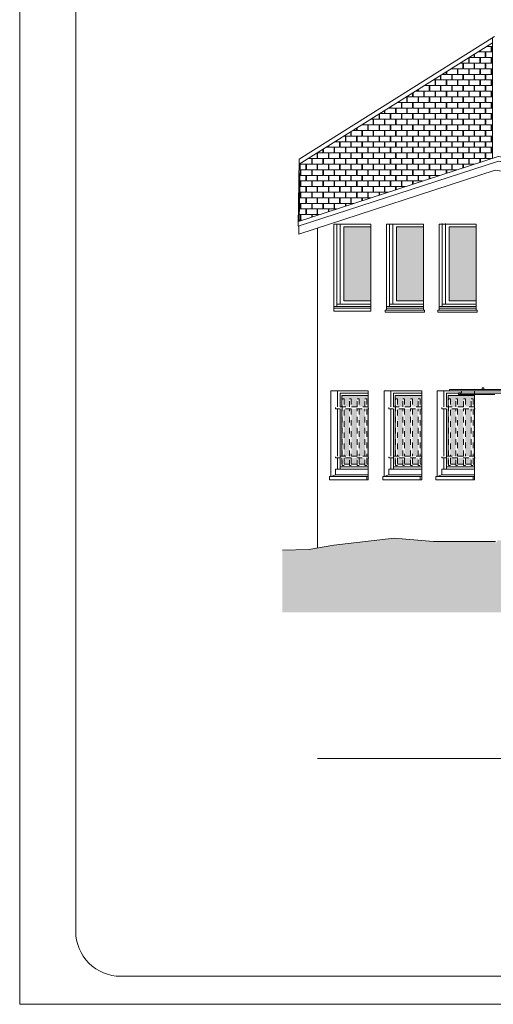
# Model space of a CAD drawing. Extents: x 1304067 to 1304684, y 94 to 123.
# Tile 1 of 57: x 1304067 to 1304075, y 94 to 111. Entities that reach past the tile are written whole.
import ezdxf

# ---------------------------------------------------------------- set-up
doc = ezdxf.new("R2010")
doc.units = 0
doc.header["$LTSCALE"] = 0.1
doc.linetypes.add('Grille', pattern=[0.4, 0.2, -0.2])
for name, color, linetype, lineweight in [('0_Cadre', 7, 'Continuous', 9), ('_Alti', 115, 'Continuous', 9), ('_Fenêtres', 39, 'Continuous', 9), ('_Fenêtres_Habillage', 7, 'Continuous', 9), ('_TN', 37, 'Continuous', 9), ('_Toiture', 250, 'Continuous', 9), ('Bâti_Ligne', 7, 'Continuous', 9), ('Garde-corps', 251, 'Grille', 9)]:
    doc.layers.add(name, color=color, linetype=linetype, lineweight=lineweight)
doc.layers.add('_Toiture_Habillage', color=7, linetype='Continuous', lineweight=9, true_color=0xa84e24)

msp = doc.modelspace()

# ---------------------------------------------------------------- hatches: boundary and pattern name
at = {"layer": '_Fenêtres_Habillage'}
h = msp.add_hatch(color=155, dxfattribs=at)
h.dxf.hatch_style = 1
h.set_gradient(color1=(76, 114, 153), name='CYLINDER')
h.paths.add_polyline_path([(1304073.054, 107.484), (1304072.574, 107.484), (1304072.574, 106.163), (1304073.054, 106.163)])
h = msp.add_hatch(color=155, dxfattribs=at)
h.dxf.hatch_style = 1
h.set_gradient(color1=(76, 114, 153), name='CYLINDER')
h.paths.add_polyline_path([(1304073.994, 107.484), (1304073.514, 107.484), (1304073.514, 106.163), (1304073.994, 106.163)])
h = msp.add_hatch(color=155, dxfattribs=at)
h.dxf.hatch_style = 1
h.set_gradient(color1=(76, 114, 153), name='CYLINDER')
h.paths.add_polyline_path([(1304074.934, 107.484), (1304074.454, 107.484), (1304074.454, 106.163), (1304074.934, 106.163)])
h = msp.add_hatch(color=155, dxfattribs=at)
h.dxf.hatch_style = 1
h.set_gradient(color1=(76, 114, 153), name='CYLINDER')
h.paths.add_polyline_path([(1304072.671, 104.237), (1304072.577, 104.237), (1304072.577, 103.396), (1304072.671, 103.396)])
h.paths.add_polyline_path([(1304072.81, 104.237), (1304072.704, 104.237), (1304072.704, 103.396), (1304072.81, 103.396)])
h.paths.add_polyline_path([(1304072.948, 104.237), (1304072.843, 104.237), (1304072.843, 103.396), (1304072.948, 103.396)])
h.paths.add_polyline_path([(1304073.009, 104.237), (1304072.981, 104.237), (1304072.981, 103.396), (1304073.009, 103.396)])
h.paths.add_polyline_path([(1304072.671, 103.361), (1304072.577, 103.361), (1304072.577, 103.253), (1304072.671, 103.253)])
h.paths.add_polyline_path([(1304072.81, 103.361), (1304072.704, 103.361), (1304072.704, 103.253), (1304072.81, 103.253)])
h.paths.add_polyline_path([(1304072.948, 103.361), (1304072.843, 103.361), (1304072.843, 103.253), (1304072.948, 103.253)])
h.paths.add_polyline_path([(1304073.009, 103.361), (1304072.981, 103.361), (1304072.981, 103.253), (1304073.009, 103.253)])
h.paths.add_polyline_path([(1304072.544, 103.361), (1304072.535, 103.361), (1304072.535, 103.253), (1304072.544, 103.253)])
h.paths.add_polyline_path([(1304072.544, 104.237), (1304072.535, 104.237), (1304072.535, 103.396), (1304072.544, 103.396)])
h.paths.add_polyline_path([(1304072.671, 104.417), (1304072.704, 104.417), (1304072.704, 104.273), (1304072.81, 104.273), (1304072.81, 104.417), (1304072.843, 104.417), (1304072.843, 104.273), (1304072.948, 104.273), (1304072.948, 104.417), (1304072.981, 104.417), (1304072.981, 104.273), (1304073.009, 104.273), (1304073.009, 104.473), (1304072.535, 104.473), (1304072.535, 104.273), (1304072.544, 104.273), (1304072.544, 104.417), (1304072.577, 104.417), (1304072.577, 104.273), (1304072.671, 104.273)], flags=17)
h = msp.add_hatch(color=155, dxfattribs=at)
h.dxf.hatch_style = 1
h.set_gradient(color1=(76, 114, 153), name='CYLINDER')
h.paths.add_polyline_path([(1304073.623, 104.237), (1304073.529, 104.237), (1304073.529, 103.396), (1304073.623, 103.396)])
h.paths.add_polyline_path([(1304073.762, 104.237), (1304073.656, 104.237), (1304073.656, 103.396), (1304073.762, 103.396)])
h.paths.add_polyline_path([(1304073.9, 104.237), (1304073.795, 104.237), (1304073.795, 103.396), (1304073.9, 103.396)])
h.paths.add_polyline_path([(1304073.961, 104.237), (1304073.933, 104.237), (1304073.933, 103.396), (1304073.961, 103.396)])
h.paths.add_polyline_path([(1304073.623, 103.361), (1304073.529, 103.361), (1304073.529, 103.253), (1304073.623, 103.253)])
h.paths.add_polyline_path([(1304073.762, 103.361), (1304073.656, 103.361), (1304073.656, 103.253), (1304073.762, 103.253)])
h.paths.add_polyline_path([(1304073.9, 103.361), (1304073.795, 103.361), (1304073.795, 103.253), (1304073.9, 103.253)])
h.paths.add_polyline_path([(1304073.961, 103.361), (1304073.933, 103.361), (1304073.933, 103.253), (1304073.961, 103.253)])
h.paths.add_polyline_path([(1304073.496, 103.361), (1304073.488, 103.361), (1304073.488, 103.253), (1304073.496, 103.253)])
h.paths.add_polyline_path([(1304073.496, 104.237), (1304073.488, 104.237), (1304073.488, 103.396), (1304073.496, 103.396)])
h.paths.add_polyline_path([(1304073.623, 104.417), (1304073.656, 104.417), (1304073.656, 104.273), (1304073.762, 104.273), (1304073.762, 104.417), (1304073.795, 104.417), (1304073.795, 104.273), (1304073.9, 104.273), (1304073.9, 104.417), (1304073.933, 104.417), (1304073.933, 104.273), (1304073.961, 104.273), (1304073.961, 104.473), (1304073.488, 104.473), (1304073.488, 104.273), (1304073.496, 104.273), (1304073.496, 104.417), (1304073.529, 104.417), (1304073.529, 104.273), (1304073.623, 104.273)], flags=17)
h = msp.add_hatch(color=155, dxfattribs=at)
h.dxf.hatch_style = 1
h.set_gradient(color1=(76, 114, 153), name='CYLINDER')
h.paths.add_polyline_path([(1304074.568, 104.237), (1304074.474, 104.237), (1304074.474, 103.396), (1304074.568, 103.396)])
h.paths.add_polyline_path([(1304074.707, 104.237), (1304074.601, 104.237), (1304074.601, 103.396), (1304074.707, 103.396)])
h.paths.add_polyline_path([(1304074.845, 104.237), (1304074.74, 104.237), (1304074.74, 103.396), (1304074.845, 103.396)])
h.paths.add_polyline_path([(1304074.906, 104.237), (1304074.878, 104.237), (1304074.878, 103.396), (1304074.906, 103.396)])
h.paths.add_polyline_path([(1304074.568, 103.361), (1304074.474, 103.361), (1304074.474, 103.253), (1304074.568, 103.253)])
h.paths.add_polyline_path([(1304074.707, 103.361), (1304074.601, 103.361), (1304074.601, 103.253), (1304074.707, 103.253)])
h.paths.add_polyline_path([(1304074.845, 103.361), (1304074.74, 103.361), (1304074.74, 103.253), (1304074.845, 103.253)])
h.paths.add_polyline_path([(1304074.906, 103.361), (1304074.878, 103.361), (1304074.878, 103.253), (1304074.906, 103.253)])
h.paths.add_polyline_path([(1304074.442, 103.361), (1304074.433, 103.361), (1304074.433, 103.253), (1304074.442, 103.253)])
h.paths.add_polyline_path([(1304074.442, 104.237), (1304074.433, 104.237), (1304074.433, 103.396), (1304074.442, 103.396)])
h.paths.add_polyline_path([(1304074.568, 104.417), (1304074.601, 104.417), (1304074.601, 104.273), (1304074.707, 104.273), (1304074.707, 104.417), (1304074.74, 104.417), (1304074.74, 104.273), (1304074.845, 104.273), (1304074.845, 104.417), (1304074.878, 104.417), (1304074.878, 104.273), (1304074.906, 104.273), (1304074.906, 104.473), (1304074.433, 104.473), (1304074.433, 104.273), (1304074.442, 104.273), (1304074.442, 104.417), (1304074.474, 104.417), (1304074.474, 104.273), (1304074.568, 104.273)], flags=17)
at = {"layer": '_TN'}
h = msp.add_hatch(dxfattribs=at)
h.set_pattern_fill('G_GEOLOG_2', color=256, scale=0.5)
h.set_pattern_definition([(0, (0, 0), (0.5, 0.5), [0.125, -0.375]), (0, (0, 0.05), (0.5, 0.5), [0.125, -0.375]), (90, (0.3, 0.1), (-0.5, 0.5), [0.125, -0.375]), (90, (0.35, 0.1), (-0.5, 0.5), [0.125, -0.375]), (45, (0.375, 0.05), (6e-17, 0.50000000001), [0.125, -0.582106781]), (45, (0.41, 0.015), (6e-17, 0.50000000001), [0.125, -0.582106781]), (135, (0.25, 0.275), (-0.50000000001, 6e-17), [0.125, -0.582106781]), (135, (0.285, 0.31), (-0.50000000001, 6e-17), [0.125, -0.582106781]), (26.5650512, (0.375, 0.275), (0.5, 2e-10), [0.125, -0.9930339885]), (26.5650512, (0.395, 0.23), (0.5, 2e-10), [0.125, -0.9930339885]), (26.5650512, (0.175, 0.475), (0.5, 2e-10), [0.125, -0.9930339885]), (26.5650512, (0.195, 0.43), (0.5, 2e-10), [0.125, -0.9930339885]), (63.43494882, (0.125, 0.125), (2.5e-11, 0.5), [0.125, -0.9930339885]), (63.43494882, (0.17, 0.1), (2.5e-11, 0.5), [0.125, -0.9930339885]), (63.43494882, (0.07, 0.3), (2.5e-11, 0.5), [0.125, -0.9930339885]), (63.43494882, (0.025, 0.325), (2.5e-11, 0.5), [0.125, -0.9930339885]), (116.5650512, (0.445, 0.345), (-2e-10, 0.5), [0.125, -0.9930339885]), (116.5650512, (0.4, 0.325), (-2e-10, 0.5), [0.125, -0.9930339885]), (153.43494882, (0.075, 0.125), (-0.5, 2.5e-11), [0.125, -0.9930339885]), (153.43494882, (0.095, 0.17), (-0.5, 2.5e-11), [0.125, -0.9930339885])])
h.paths.add_polyline_path([(1304105.936, 102.636), (1304105.219, 102.76), (1304104.589, 102.836), (1304104.171, 102.831), (1304103.789, 102.84), (1304103.736, 102.807), (1304103.468, 102.823), (1304103.091, 102.711), (1304103.012, 102.597), (1304102.568, 102.453), (1304102.195, 102.378), (1304101.885, 102.088), (1304101.677, 101.854), (1304101.609, 101.828), (1304101.559, 101.775), (1304101.559, 101.728), (1304101.246, 101.742), (1304100.774, 101.755), (1304100.66, 101.74), (1304100.66, 101.74), (1304100.57, 101.744), (1304100.465, 101.718), (1304100.379, 101.721), (1304100.379, 101.629), (1304100.33, 101.64), (1304099.05, 101.666), (1304094.856, 101.684), (1304090.086, 101.611), (1304090.062, 101.69), (1304088.476, 101.706), (1304088.476, 101.718), (1304086.593, 101.718), (1304086.593, 101.575), (1304084.97, 101.692), (1304082.115, 101.831), (1304080.639, 101.837), (1304080.64, 101.805), (1304077.389, 101.879), (1304077.307, 101.9), (1304075.318, 101.895), (1304075.28, 101.834), (1304075.28, 101.873), (1304074.171, 101.87), (1304073.468, 101.933), (1304072.394, 101.805), (1304071.951, 101.73), (1304071.477, 101.717), (1304071.477, 100.611), (1304105.936, 100.611)])
at = {"layer": '_Toiture_Habillage'}
h = msp.add_hatch(dxfattribs=at)
h.set_pattern_fill('G_TUILE_6', color=256, scale=0.2)
h.set_pattern_definition([(90, (0, 0), (-0.2, 0.2), [0.1, -0.1]), (90, (0.008, 0), (-0.2, 0.2), [0.1, -0.1]), (0, (0, 0.1), (0.2, 0.2), [0.096, -0.104]), (0, (0.104, 0.1), (0.2, 0.2), [0.096, -0.104]), (90, (0.096, 0.1), (-0.2, 0.2), [0.1, -0.1]), (90, (0.104, 0.1), (-0.2, 0.2), [0.1, -0.1]), (0, (0.008, 0), (0.2, 0.2), [0.192, -0.008])])
h.paths.add_polyline_path([(1304075.226, 110.765), (1304071.793, 108.607), (1304071.777, 107.585), (1304075.227, 108.706)])

# ---------------------------------------------------------------- linework, layer by layer
at = {"layer": '0_Cadre'}
msp.add_lwpolyline([(1304066.79, 123.32), (1304108.79, 123.32), (1304108.79, 93.62), (1304066.79, 93.62)], close=True, dxfattribs=at)
msp.add_lwpolyline([(1304068.59, 94.12), (1304107.49, 94.12, 0.414214), (1304108.29, 94.92), (1304108.29, 122.02, 0.414214), (1304107.49, 122.82), (1304068.59, 122.82, 0.414214), (1304067.79, 122.02), (1304067.79, 94.92, 0.414214)], format="xyb", close=True, dxfattribs=at)
at = {"layer": '_Alti'}
msp.add_line((1304072.103, 98), (1304105.936, 98), dxfattribs=at)
at = {"layer": '_Fenêtres', "elevation": 0, "flags": 128}
for points in [[(1304072.449, 107.528), (1304072.449, 106.063)], [(1304072.505, 107.528), (1304072.505, 106.103)], [(1304073.054, 106.163), (1304072.574, 106.163), (1304072.574, 107.484), (1304073.054, 107.484)], [(1304073.389, 107.528), (1304073.389, 106.063)], [(1304073.445, 107.528), (1304073.445, 106.103)], [(1304073.994, 106.163), (1304073.514, 106.163), (1304073.514, 107.484), (1304073.994, 107.484)], [(1304074.329, 107.541), (1304074.329, 106.063)], [(1304074.385, 107.541), (1304074.385, 106.103)], [(1304074.934, 106.163), (1304074.454, 106.163), (1304074.454, 107.484), (1304074.934, 107.484)], [(1304073.054, 106.103), (1304072.449, 106.103)], [(1304073.994, 106.103), (1304073.389, 106.103)], [(1304074.934, 106.103), (1304074.329, 106.103)], [(1304073.009, 104.519), (1304072.507, 104.519), (1304072.507, 104.273)], [(1304072.535, 104.273), (1304072.535, 104.473), (1304073.009, 104.473)], [(1304073.961, 104.519), (1304073.459, 104.519), (1304073.459, 104.273)], [(1304073.488, 104.273), (1304073.488, 104.473), (1304073.961, 104.473)], [(1304074.619, 104.519), (1304074.405, 104.519), (1304074.405, 104.273)], [(1304074.433, 104.273), (1304074.433, 104.473), (1304074.906, 104.473)], [(1304072.507, 104.237), (1304072.507, 103.164)], [(1304072.535, 103.396), (1304072.535, 104.237)], [(1304073.459, 104.237), (1304073.459, 103.164)], [(1304073.488, 103.396), (1304073.488, 104.237)], [(1304074.405, 104.237), (1304074.405, 103.164)], [(1304074.433, 103.396), (1304074.433, 104.237)], [(1304072.544, 103.253), (1304072.535, 103.253), (1304072.535, 103.361)], [(1304072.671, 103.253), (1304072.577, 103.253)], [(1304072.81, 103.253), (1304072.704, 103.253)], [(1304072.948, 103.253), (1304072.843, 103.253)], [(1304073.009, 103.253), (1304072.981, 103.253)], [(1304073.496, 103.253), (1304073.488, 103.253), (1304073.488, 103.361)], [(1304073.623, 103.253), (1304073.529, 103.253)], [(1304073.762, 103.253), (1304073.656, 103.253)], [(1304073.9, 103.253), (1304073.795, 103.253)], [(1304073.961, 103.253), (1304073.933, 103.253)], [(1304074.442, 103.253), (1304074.433, 103.253), (1304074.433, 103.361)], [(1304074.568, 103.253), (1304074.474, 103.253)], [(1304074.707, 103.253), (1304074.601, 103.253)], [(1304074.845, 103.253), (1304074.74, 103.253)], [(1304074.906, 103.253), (1304074.878, 103.253)], [(1304072.507, 103.203), (1304073.009, 103.203)], [(1304073.459, 103.203), (1304073.961, 103.203)], [(1304074.405, 103.203), (1304074.906, 103.203)]]:
    msp.add_lwpolyline(points, dxfattribs=at)
at = {"layer": '_TN', "linetype": 'Continuous', "elevation": 0, "flags": 128}
msp.add_lwpolyline([(1304075.28, 101.873), (1304074.171, 101.87), (1304073.468, 101.933), (1304072.394, 101.805), (1304071.951, 101.73), (1304071.477, 101.717)], dxfattribs=at)
at = {"layer": '_Toiture', "elevation": 0, "flags": 128}
for points in [[(1304075.261, 110.878), (1304071.778, 108.69)], [(1304075.227, 108.706), (1304075.226, 110.857)], [(1304075.226, 110.765), (1304071.777, 108.597)], [(1304081.687, 107.759), (1304081.687, 107.673), (1304075.333, 108.652), (1304071.76, 107.491), (1304071.778, 108.69)], [(1304081.687, 107.759), (1304075.326, 108.738), (1304071.761, 107.58)], [(1304071.777, 107.585), (1304071.793, 108.607)], [(1304081.663, 107.677), (1304081.663, 107.507), (1304075.269, 108.492), (1304071.767, 107.354), (1304071.767, 107.493)], [(1304079.818, 104.558), (1304074.457, 104.558), (1304074.457, 104.58), (1304079.818, 104.58)], [(1304074.67, 104.558), (1304074.67, 104.516), (1304080.028, 104.516)], [(1304075.04, 104.58), (1304075.04, 104.609), (1304075.068, 104.609), (1304075.068, 104.58)]]:
    msp.add_lwpolyline(points, dxfattribs=at)
at = {"layer": 'Bâti_Ligne', "elevation": 0, "flags": 128}
for points in [[(1304072.103, 107.463), (1304072.103, 101.756)], [(1304072.394, 107.528), (1304072.394, 105.981)], [(1304073.054, 107.528), (1304072.394, 107.528)], [(1304073.054, 107.528), (1304073.054, 105.981)], [(1304073.334, 107.528), (1304073.334, 105.996)], [(1304073.994, 107.528), (1304073.334, 107.528)], [(1304073.994, 107.528), (1304073.994, 105.996)], [(1304074.274, 107.528), (1304074.274, 105.996)], [(1304074.934, 107.528), (1304074.274, 107.528)], [(1304074.934, 107.528), (1304074.934, 105.996)], [(1304073.054, 106.063), (1304072.394, 106.063)], [(1304073.994, 106.063), (1304073.334, 106.063)], [(1304074.934, 106.063), (1304074.274, 106.063)], [(1304073.054, 106.03), (1304072.394, 106.03)], [(1304073.054, 105.981), (1304072.394, 105.981)], [(1304073.994, 106.03), (1304073.334, 106.03)], [(1304074.934, 106.03), (1304074.274, 106.03)], [(1304074.67, 104.524), (1304074.619, 104.524), (1304074.619, 104.49)], [(1304074.619, 104.49), (1304075.267, 104.49)], [(1304074.653, 104.49), (1304074.653, 104.517), (1304074.626, 104.517), (1304074.626, 104.49)], [(1304074.66, 104.524), (1304074.66, 104.49)], [(1304073.009, 103.06), (1304072.424, 103.06), (1304072.424, 103.164), (1304073.009, 103.164)], [(1304073.961, 103.06), (1304073.377, 103.06), (1304073.377, 103.164), (1304073.961, 103.164)], [(1304074.906, 103.06), (1304074.322, 103.06), (1304074.322, 103.164), (1304074.906, 103.164)]]:
    msp.add_lwpolyline(points, dxfattribs=at)
for points in [[(1304073.308, 105.996), (1304074.01, 105.996), (1304074.01, 105.959), (1304073.308, 105.959)], [(1304074.248, 105.996), (1304074.95, 105.996), (1304074.95, 105.959), (1304074.248, 105.959)], [(1304073.009, 103.028), (1304072.316, 103.028), (1304072.316, 102.97), (1304073.009, 102.97)], [(1304073.961, 103.028), (1304073.269, 103.028), (1304073.269, 102.97), (1304073.961, 102.97)], [(1304074.906, 103.028), (1304074.214, 103.028), (1304074.214, 102.97), (1304074.906, 102.97)]]:
    msp.add_lwpolyline(points, close=True, dxfattribs=at)
at = {"layer": 'Bâti_Ligne'}
for points in [[(1304073.009, 103.028), (1304072.341, 103.028), (1304072.341, 104.559), (1304073.009, 104.559)], [(1304073.961, 103.028), (1304073.293, 103.028), (1304073.293, 104.559), (1304073.961, 104.559)]]:
    msp.add_lwpolyline(points, close=True, dxfattribs=at)
at = {"layer": 'Bâti_Ligne', "flags": 128}
for points in [[(1304072.457, 104.559), (1304072.457, 104.273)], [(1304073.409, 104.559), (1304073.409, 104.273)], [(1304074.354, 104.559), (1304074.354, 104.273)], [(1304072.457, 104.237), (1304072.457, 103.396)], [(1304073.409, 104.237), (1304073.409, 103.396)], [(1304074.354, 104.237), (1304074.354, 103.396)], [(1304072.457, 103.361), (1304072.457, 103.164)], [(1304073.409, 103.361), (1304073.409, 103.164)], [(1304074.354, 103.361), (1304074.354, 103.164)], [(1304072.341, 103.028), (1304072.424, 103.06)], [(1304073.293, 103.028), (1304073.377, 103.06)], [(1304074.238, 103.028), (1304074.322, 103.06)], [(1304072.982, 103.028), (1304072.982, 102.97)], [(1304073.934, 103.028), (1304073.934, 102.97)], [(1304074.879, 103.028), (1304074.879, 102.97)]]:
    msp.add_lwpolyline(points, dxfattribs=at)
at = {"layer": 'Bâti_Ligne'}
msp.add_lwpolyline([(1304074.906, 104.558), (1304074.906, 103.028), (1304074.238, 103.028), (1304074.238, 104.559), (1304074.457, 104.559)], dxfattribs=at)
at = {"layer": 'Garde-corps', "elevation": 0}
for points in [[(1304072.544, 103.396), (1304072.544, 104.417), (1304072.577, 104.417), (1304072.577, 103.396)], [(1304072.671, 104.273), (1304072.671, 104.417), (1304072.704, 104.417), (1304072.704, 104.273)], [(1304072.81, 104.273), (1304072.81, 104.417), (1304072.843, 104.417), (1304072.843, 104.273)], [(1304072.948, 104.273), (1304072.948, 104.417), (1304072.981, 104.417), (1304072.981, 104.273)], [(1304073.496, 103.396), (1304073.496, 104.417), (1304073.529, 104.417), (1304073.529, 103.396)], [(1304073.623, 104.273), (1304073.623, 104.417), (1304073.656, 104.417), (1304073.656, 104.273)], [(1304073.762, 104.273), (1304073.762, 104.417), (1304073.795, 104.417), (1304073.795, 104.273)], [(1304073.9, 104.273), (1304073.9, 104.417), (1304073.933, 104.417), (1304073.933, 104.273)], [(1304074.442, 103.396), (1304074.442, 104.417), (1304074.474, 104.417), (1304074.474, 103.396)], [(1304074.568, 104.273), (1304074.568, 104.417), (1304074.601, 104.417), (1304074.601, 104.273)], [(1304074.707, 104.273), (1304074.707, 104.417), (1304074.74, 104.417), (1304074.74, 104.273)], [(1304074.845, 104.273), (1304074.845, 104.417), (1304074.878, 104.417), (1304074.878, 104.273)], [(1304072.671, 103.396), (1304072.671, 104.237)], [(1304072.704, 104.237), (1304072.704, 103.396)], [(1304072.81, 103.396), (1304072.81, 104.237)], [(1304072.843, 104.237), (1304072.843, 103.396)], [(1304072.948, 103.396), (1304072.948, 104.237)], [(1304072.981, 104.237), (1304072.981, 103.396)], [(1304073.623, 103.396), (1304073.623, 104.237)], [(1304073.656, 104.237), (1304073.656, 103.396)], [(1304073.762, 103.396), (1304073.762, 104.237)], [(1304073.795, 104.237), (1304073.795, 103.396)], [(1304073.9, 103.396), (1304073.9, 104.237)], [(1304073.933, 104.237), (1304073.933, 103.396)], [(1304074.568, 103.396), (1304074.568, 104.237)], [(1304074.601, 104.237), (1304074.601, 103.396)], [(1304074.707, 103.396), (1304074.707, 104.237)], [(1304074.74, 104.237), (1304074.74, 103.396)], [(1304074.845, 103.396), (1304074.845, 104.237)], [(1304074.878, 104.237), (1304074.878, 103.396)], [(1304072.577, 103.361), (1304072.577, 103.225), (1304072.544, 103.225), (1304072.544, 103.361)], [(1304072.704, 103.361), (1304072.704, 103.225), (1304072.671, 103.225), (1304072.671, 103.361)], [(1304072.843, 103.361), (1304072.843, 103.225), (1304072.81, 103.225), (1304072.81, 103.361)], [(1304072.981, 103.361), (1304072.981, 103.225), (1304072.948, 103.225), (1304072.948, 103.361)], [(1304073.529, 103.361), (1304073.529, 103.225), (1304073.496, 103.225), (1304073.496, 103.361)], [(1304073.656, 103.361), (1304073.656, 103.225), (1304073.623, 103.225), (1304073.623, 103.361)], [(1304073.795, 103.361), (1304073.795, 103.225), (1304073.762, 103.225), (1304073.762, 103.361)], [(1304073.933, 103.361), (1304073.933, 103.225), (1304073.9, 103.225), (1304073.9, 103.361)], [(1304074.474, 103.361), (1304074.474, 103.225), (1304074.442, 103.225), (1304074.442, 103.361)], [(1304074.601, 103.361), (1304074.601, 103.225), (1304074.568, 103.225), (1304074.568, 103.361)], [(1304074.74, 103.361), (1304074.74, 103.225), (1304074.707, 103.225), (1304074.707, 103.361)], [(1304074.878, 103.361), (1304074.878, 103.225), (1304074.845, 103.225), (1304074.845, 103.361)]]:
    msp.add_lwpolyline(points, dxfattribs=at)
at = {"layer": 'Garde-corps', "elevation": 0, "flags": 128}
for points in [[(1304073.009, 104.273), (1304072.423, 104.273), (1304072.423, 104.237), (1304073.017, 104.237)], [(1304073.961, 104.273), (1304073.375, 104.273), (1304073.375, 104.237), (1304073.969, 104.237)], [(1304074.906, 104.273), (1304074.321, 104.273), (1304074.321, 104.237), (1304074.914, 104.237)], [(1304073.009, 103.396), (1304072.423, 103.396), (1304072.423, 103.361), (1304073.017, 103.361)], [(1304073.961, 103.396), (1304073.375, 103.396), (1304073.375, 103.361), (1304073.969, 103.361)], [(1304074.906, 103.396), (1304074.321, 103.396), (1304074.321, 103.361), (1304074.914, 103.361)]]:
    msp.add_lwpolyline(points, dxfattribs=at)

doc.saveas('drawing.dxf')
